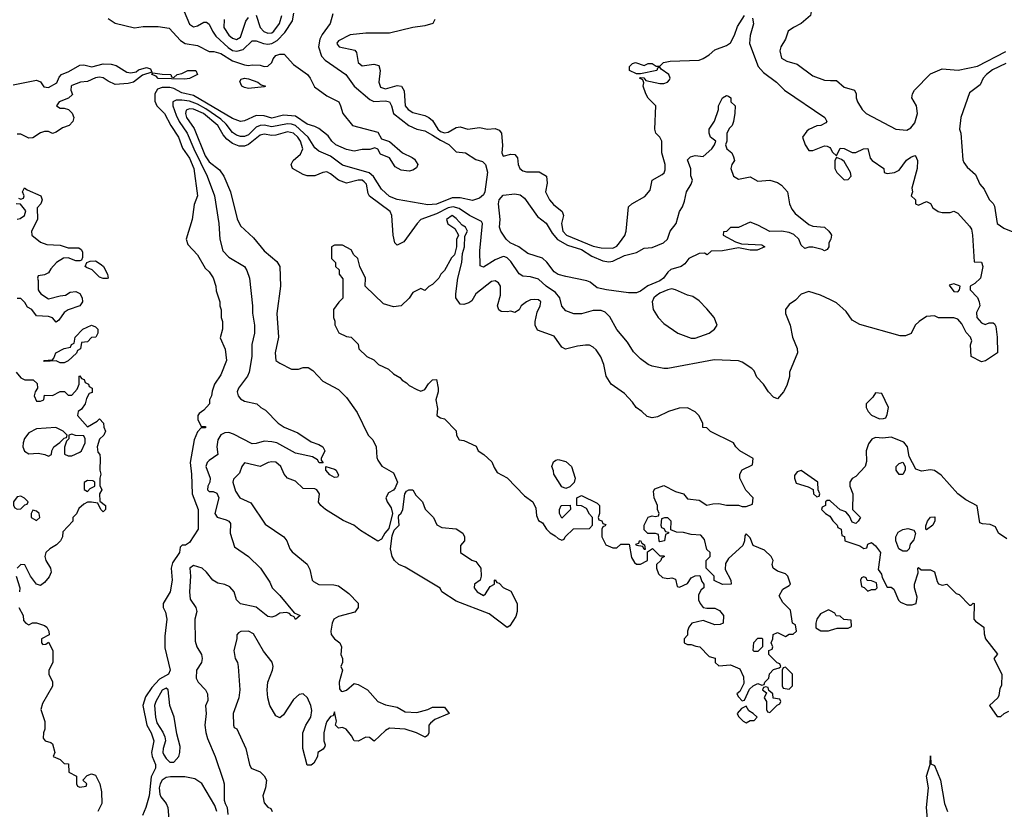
# Model space of a CAD drawing. Header units: inches. Extents: x 2601682 to 2755810, y 449311 to 584050.
# Tile 147 of 256: x 2605863 to 2610887, y 514201 to 518229. Entities that reach past the tile are written whole.
import ezdxf

# ---------------------------------------------------------------- set-up
doc = ezdxf.new("R2010")
doc.units = ezdxf.units.IN
doc.header["$MEASUREMENT"] = 0
doc.layers.add('C6501', color=7, linetype='Continuous')
doc.layers.add('C6511', color=7, linetype='Continuous')

msp = doc.modelspace()

# ---------------------------------------------------------------- linework, layer by layer
at = {"layer": 'C6501', "color": 2}
for points, elevation in [([(2610000, 518358), (2609992, 518350), (2609935.3, 518304.7), (2609890, 518298), (2609874, 518290), (2609898, 518278), (2609902, 518270), (2609898, 518250), (2609850.4, 518209.6), (2609811.3, 518190), (2609784.7, 518170), (2609771.3, 518130), (2609746, 518090), (2609741, 518070), (2609750, 518032), (2609778, 518018), (2609830, 518002.8), (2609910, 517942.8), (2609970, 517921), (2610000, 517919.5)], 26), ([(2606314.4, 518234.4), (2606350.9, 518210.9), (2606450, 518187.7), (2606493.7, 518193.7), (2606570, 518194.8), (2606626.4, 518186.4), (2606683.1, 518123.1), (2606708.1, 518108.1), (2606770, 518097.3), (2606830, 518066.8), (2606853.6, 518066.4), (2606890, 518056.4), (2606950, 518019.5), (2607010, 517999.3), (2607030, 517995.5), (2607050, 517999.1), (2607090, 517997.3), (2607110, 517991), (2607130, 517991.3), (2607149.3, 518010.7), (2607156, 518030), (2607170, 518046.8), (2607190, 518053.4), (2607213.4, 518053.4), (2607259.8, 517999.8), (2607331, 517950), (2607346, 517930), (2607366.8, 517886.8), (2607430, 517840.7), (2607491, 517810), (2607501, 517790), (2607511.3, 517750), (2607562, 517690), (2607690, 517656), (2607710, 517622), (2607750, 517608.2), (2607816.3, 517550), (2607866.6, 517526.6), (2607877.6, 517517.6), (2607894.8, 517490), (2607887.5, 517472.5), (2607870, 517461.2), (2607850, 517457), (2607810, 517460.7), (2607778.4, 517478.4), (2607750, 517523.7), (2607703.6, 517543.6), (2607690, 517568.7), (2607676, 517576), (2607650, 517566), (2607610, 517566.6), (2607570, 517558), (2607530, 517566), (2607477.2, 517590), (2607456, 517610), (2607436.9, 517636.9), (2607390, 517673.3), (2607370, 517684.7), (2607330, 517695.8), (2607270, 517736), (2607210, 517741.3), (2607150, 517726), (2607110, 517738.9), (2607070, 517739.7), (2607010, 517712.7), (2606990, 517709.4), (2606950, 517724.2), (2606750, 517841.5), (2606690, 517855.6), (2606650, 517877.6), (2606630, 517883.1), (2606590, 517883.1), (2606565.9, 517874.1), (2606553.7, 517850), (2606553.7, 517813.7), (2606563, 517790), (2606601.6, 517750), (2606633.7, 517690), (2606674, 517630), (2606694.4, 517574.4), (2606730, 517522), (2606751.7, 517470), (2606770.4, 517330), (2606754.2, 517285.8), (2606743.1, 517210), (2606713.4, 517110), (2606722, 517082), (2606771, 517030), (2606810, 516962), (2606830, 516942), (2606850, 516912), (2606864.7, 516870), (2606866.4, 516846.4), (2606884.7, 516790), (2606884.7, 516770), (2606891.1, 516748.9), (2606891.3, 516710), (2606898, 516690), (2606898, 516650), (2606886.4, 516606.4), (2606911.1, 516548.9), (2606918, 516490), (2606890, 516418), (2606858, 516370), (2606845.4, 516334.6), (2606842, 516310), (2606832, 516290), (2606831.6, 516268.4), (2606803.6, 516236.4), (2606779.6, 516220.4), (2606772, 516210), (2606772, 516190), (2606790, 516154), (2606810, 516154), (2606814, 516150), (2606810, 516146), (2606790, 516146), (2606770, 516126), (2606754.4, 516085.6), (2606733.4, 515970), (2606740.7, 515910), (2606743.7, 515810), (2606773.4, 515730), (2606774.8, 515630), (2606730, 515562), (2606710, 515548.7), (2606692, 515548), (2606682, 515538), (2606678.8, 515510), (2606642.4, 515457.6), (2606635.5, 515430), (2606641, 515370), (2606630.8, 515310), (2606596, 515250), (2606596, 515230), (2606607.1, 515207.1), (2606614, 515170), (2606603.5, 515083.5), (2606604.7, 515024.7), (2606630.8, 514910), (2606622.8, 514890), (2606576.2, 514863.8), (2606537.3, 514822.7), (2606505.7, 514774.3), (2606492, 514730), (2606511.7, 514630), (2606534.4, 514590), (2606547.7, 514550), (2606536.3, 514490), (2606539.1, 514470), (2606555.5, 514430), (2606555.5, 514410), (2606534.4, 514365.6), (2606523.8, 514270), (2606506.8, 514210), (2606490, 514168.7)], 14), ([(2607461, 518259), (2607447.7, 518210), (2607406.3, 518153.7), (2607394, 518130), (2607388.2, 518090), (2607402.9, 518042.9), (2607422.6, 518022.6), (2607527.3, 517950), (2607570.6, 517890), (2607650, 517821.6), (2607670, 517812.2), (2607730, 517814.4), (2607750, 517810.5), (2607760.5, 517790), (2607770.6, 517750), (2607848.6, 517688.6), (2607890.3, 517670.3), (2607930, 517661.5), (2607970, 517640.7), (2608010, 517614.2), (2608053.1, 517593.1), (2608090, 517555.5), (2608138, 517550), (2608190, 517515.5), (2608225.5, 517505.5), (2608240.7, 517490), (2608250.3, 517450.3), (2608236.9, 517350), (2608230, 517336.2), (2608210, 517318.7), (2608173.7, 517306.3), (2608110, 517320.5), (2608070, 517319.7), (2607990, 517288.5), (2607945.1, 517285.1), (2607790, 517311.8), (2607750, 517327.6), (2607710, 517364.5), (2607668.9, 517428.9), (2607647, 517447), (2607510, 517486), (2607450, 517532.6), (2607390, 517557.6), (2607370, 517575.1), (2607334.7, 517630), (2607270, 517689.8), (2607250, 517696.8), (2607230, 517697.4), (2607150, 517682.2), (2607110, 517690.9), (2607090, 517689.8), (2607070, 517680.5), (2607030, 517642.3), (2607010, 517633.5), (2606990, 517632.4), (2606970, 517639.1), (2606950, 517653), (2606916.1, 517696.1), (2606890, 517720.7), (2606813.7, 517773.7), (2606770, 517797.2), (2606730, 517812.9), (2606690, 517818.4), (2606660.9, 517819.1), (2606644.9, 517810), (2606645.3, 517790), (2606662.3, 517742.3), (2606677.3, 517710), (2606717.6, 517650), (2606751.1, 517570), (2606820.3, 517430), (2606857.3, 517330), (2606879.1, 517190), (2606884, 517110), (2606900.4, 517050), (2606930, 517017.1), (2607010.8, 516970), (2607022.8, 516950), (2607036, 516910), (2607051, 516770), (2607051.1, 516731.1), (2607061, 516670), (2607061, 516630), (2607048.1, 516571.9), (2607048.2, 516510), (2607034.9, 516430), (2607025.5, 516410), (2606979.3, 516350), (2606973, 516330), (2606977.3, 516310), (2606990, 516294.8), (2607010, 516282.8), (2607074, 516270), (2607094, 516250), (2607116.9, 516236.9), (2607182, 516170), (2607212, 516150), (2607281.7, 516121.7), (2607350, 516074.8), (2607390, 516062), (2607410.4, 516050.4), (2607421, 516030), (2607402, 515990), (2607402, 515982), (2607412, 515968), (2607391.6, 515968.4), (2607383.1, 515983.1), (2607358, 515998), (2607270, 516018), (2607175.3, 516070), (2607150, 516076.2), (2607110, 516078), (2607070, 516066.6), (2607050, 516066), (2606954.5, 516114.5), (2606930, 516123.6), (2606910, 516121.6), (2606890, 516111.6), (2606874.4, 516085.6), (2606868.5, 516050), (2606874.8, 516010), (2606830, 515980.9), (2606819.1, 515970), (2606812.7, 515950), (2606835.5, 515890), (2606834, 515870), (2606822.8, 515850), (2606821, 515830), (2606830, 515822.8), (2606850, 515822.8), (2606870, 515814), (2606879.1, 515790), (2606859.3, 515710), (2606870.5, 515690.5), (2606917.5, 515677.5), (2606930.7, 515670.7), (2606939.3, 515659.3), (2606938, 515610), (2606959.8, 515539.8), (2607031.3, 515490), (2607091.3, 515430), (2607139.8, 515359.8), (2607152, 515330), (2607190.7, 515290.7), (2607263.6, 515203.6), (2607294, 515190), (2607270, 515168.7), (2607263.1, 515183.1), (2607248.7, 515190), (2607240.4, 515200.4), (2607225.2, 515205.2), (2607190, 515200.9), (2607170, 515187.6), (2607150, 515181.6), (2607130, 515185.1), (2607070, 515232.7), (2606990, 515249), (2606970, 515269), (2606957, 515310), (2606935.2, 515335.2), (2606910, 515347.3), (2606875.1, 515355.1), (2606849.4, 515369.4), (2606817.2, 515410), (2606794, 515430), (2606750, 515445.2), (2606731, 515430), (2606735.5, 515390), (2606730.5, 515310), (2606732.8, 515272.8), (2606762, 515230), (2606767.7, 515210), (2606757.3, 515170), (2606759.1, 515059.1), (2606766.8, 515030), (2606790.7, 514990), (2606794, 514970), (2606790.7, 514950), (2606765.5, 514910), (2606763, 514870), (2606774, 514850), (2606811, 514810), (2606821, 514790), (2606823.6, 514756.4), (2606811.3, 514728.7), (2606814, 514690), (2606807.7, 514630), (2606812.7, 514592.7), (2606821.6, 514561.6), (2606861, 514470), (2606901, 514350), (2606906, 514330), (2606907.1, 514247.1), (2606911, 514230), (2606922.8, 514210), (2606926, 514174)], 18), ([(2606703, 518270), (2606730, 518205.5), (2606750, 518192.7), (2606770, 518197.1), (2606803.3, 518216.7), (2606816.4, 518216.4), (2606830, 518206.8), (2606846.7, 518170), (2606864.7, 518144.7), (2606926.5, 518086.5), (2606950, 518071.5), (2606972.1, 518067.9), (2607003.3, 518076.7), (2607050, 518122), (2607070, 518121.6), (2607107.8, 518107.8), (2607130, 518104.9), (2607150, 518107.6), (2607177.4, 518122.6), (2607215.5, 518164.5), (2607256.1, 518223.9), (2607262.5, 518262.5)], 18), ([(2606906, 518230), (2606904.9, 518190), (2606930.6, 518150), (2606950, 518134.9), (2606970, 518128.2), (2606990, 518140.7), (2607017.7, 518222.3), (2607030, 518240.7)], 22), ([(2607070, 518251.3), (2607090.4, 518190), (2607109.2, 518169.2), (2607130, 518159.5), (2607150, 518162.6), (2607160.7, 518170), (2607188.2, 518210), (2607201.1, 518250)], 22), ([(2607982, 518230), (2607972, 518210), (2607930, 518197.2), (2607870, 518189.3), (2607750, 518160.7), (2607630, 518159.6), (2607550, 518151.8), (2607490, 518122), (2607481, 518110), (2607483.5, 518103.5), (2607494, 518090), (2607574, 518074), (2607581, 518061), (2607590.5, 518010.5), (2607610, 517994), (2607670, 518002), (2607695.2, 517995.2), (2607702, 517970), (2607696.4, 517910), (2607704.8, 517884.8), (2607730, 517875.8), (2607790, 517894), (2607810.7, 517890.7), (2607825.8, 517865.8), (2607830.4, 517790), (2607846, 517770), (2607870, 517754.9), (2607930, 517740.5), (2607950.3, 517730.3), (2607970, 517714), (2607997.6, 517670), (2608010, 517658.7), (2608030, 517652), (2608050, 517655.3), (2608090, 517678.4), (2608110, 517681.6), (2608150, 517670.7), (2608210, 517679.1), (2608250, 517670.8), (2608290, 517674), (2608310, 517664.7), (2608321, 517650), (2608327.1, 517587.1), (2608324, 517550), (2608330, 517532), (2608370, 517542.8), (2608390, 517541), (2608403.5, 517523.5), (2608407.3, 517490), (2608414.8, 517470), (2608430, 517457.3), (2608450, 517453), (2608513.4, 517453.4), (2608551.3, 517430), (2608555.3, 517395.3), (2608546.8, 517350), (2608566.8, 517310), (2608586.9, 517286.9), (2608631, 517250), (2608638.8, 517230), (2608628, 517190), (2608634.9, 517150), (2608654, 517130), (2608790, 517072.9), (2608830, 517065.7), (2608890, 517063.8), (2608910, 517074), (2608923.7, 517090), (2608951.3, 517128.7), (2608958, 517150), (2608970, 517274), (2608986, 517290), (2609052.9, 517327.1), (2609080.2, 517359.8), (2609089.5, 517410.5), (2609141.5, 517438.5), (2609152, 517448), (2609157, 517463), (2609157, 517490), (2609139.3, 517550), (2609139, 517610), (2609128.7, 517630), (2609109.3, 517649.3), (2609104, 517670), (2609109, 517790), (2609069.5, 517829.5), (2609057.2, 517850), (2609044, 517890), (2609047.3, 517907.3), (2609042, 517922), (2609026, 517930), (2609030, 517934), (2609047.3, 517932.7), (2609058, 517918), (2609130, 517902.8), (2609150, 517902.8), (2609168, 517910), (2609178, 517922), (2609182, 517930), (2609175.3, 517950), (2609136.4, 517976.4), (2609130, 517986), (2609118, 517982), (2609114, 517970), (2609030, 517953.2), (2609010, 517953.2), (2608974, 517970), (2608974, 517990), (2608990, 518006), (2609006, 518010), (2609050, 517996), (2609070, 518004.7), (2609090, 518004.7), (2609110, 517992), (2609130, 517992), (2609148, 518010), (2609182, 518018), (2609330, 518022.8), (2609350, 518031), (2609382, 518050), (2609410, 518076), (2609470, 518097.3), (2609490, 518110.7), (2609511.1, 518150), (2609524.9, 518195.1), (2609562, 518250)], 22), ([(2609602.8, 518237.2), (2609607.5, 518207.5), (2609590, 518148), (2609587.2, 518107.2), (2609630.6, 517990.6), (2609659.1, 517959.1), (2609724.7, 517910), (2609764.7, 517870), (2609971.3, 517730), (2609982, 517710), (2609976.9, 517703.1), (2609951.6, 517688.4), (2609930, 517688), (2609890, 517668), (2609879.6, 517660.4), (2609858, 517630), (2609871.3, 517590), (2609890, 517562), (2609910, 517562), (2609970, 517584.7), (2609983.6, 517583.6), (2609996.9, 517576.9), (2610000, 517571.4)], 22), ([(2605830, 517897.1), (2605950, 517921), (2605970, 517912), (2605986, 517886), (2606010, 517882.8), (2606053.1, 517906.9), (2606064.7, 517935.3), (2606076, 517950), (2606114.7, 517965.2), (2606170, 517997.1), (2606190, 517999.3), (2606232.3, 517987.7), (2606290, 518004), (2606330, 518002), (2606355.8, 517995.8), (2606410, 517962), (2606430, 517958.7), (2606457.2, 517962.8), (2606470, 517973), (2606510, 517984.7), (2606530, 517978), (2606538, 517962), (2606490, 517946), (2606444.7, 517910), (2606417.3, 517902.7), (2606350, 517898.4), (2606315.1, 517915.1), (2606290, 517933.2), (2606270, 517936), (2606250, 517933.2), (2606210, 517913.2), (2606174, 517910), (2606130, 517893.2), (2606126, 517890), (2606124.7, 517870), (2606132.7, 517847.3), (2606111.6, 517828.4), (2606064.7, 517810), (2606052, 517790), (2606070, 517778), (2606090, 517778), (2606111.6, 517771.6), (2606131.6, 517751.6), (2606138.8, 517730), (2606134.8, 517710), (2606116, 517690), (2606082.4, 517677.6), (2606050, 517655.3), (2606030.9, 517649.1), (2606010, 517659.3), (2605990, 517658), (2605970, 517652.3), (2605930, 517627), (2605910, 517625.1), (2605870, 517644.5), (2605850, 517644.5)], 10), ([(2610000, 517106), (2609992, 517090), (2609992, 517070), (2609983.6, 517056.4), (2609970, 517049), (2609957.2, 517057.2), (2609910, 517068.7), (2609890, 517068.7), (2609870, 517062), (2609850, 517078), (2609838, 517110), (2609813.2, 517133.2), (2609790, 517142.7), (2609750, 517149.3), (2609690, 517149.2), (2609630, 517181.2), (2609590, 517195.3), (2609530, 517169.2), (2609490, 517168), (2609470, 517148), (2609454, 517146), (2609452, 517130), (2609515.9, 517095.9), (2609546, 517086), (2609650, 517081), (2609664.7, 517070), (2609626.4, 517053.6), (2609590, 517052.7), (2609530, 517065.6), (2609449.3, 517049.3), (2609392, 517048), (2609371.3, 517028.7), (2609358, 517038), (2609330, 517036), (2609278, 517010), (2609256.4, 516983.6), (2609238, 516970), (2609186, 516954), (2609170, 516941.2), (2609147.7, 516910), (2609130, 516896.2), (2609068.4, 516871.6), (2609030, 516844), (2609010, 516835.3), (2608970, 516836), (2608858, 516850), (2608810, 516861.2), (2608774, 516890), (2608757.4, 516897.4), (2608650, 516918.4), (2608610, 516929.6), (2608590, 516942), (2608552.7, 516992.7), (2608530, 517012.3), (2608456.2, 517036.2), (2608409.7, 517069.8), (2608366, 517090), (2608346, 517110), (2608318, 517150), (2608312, 517170), (2608315.6, 517210), (2608306, 517290), (2608309.9, 517310.1), (2608330, 517333.4), (2608390, 517340.3), (2608416.2, 517336.2), (2608438.3, 517318.3), (2608504.9, 517224.9), (2608550.2, 517190.2), (2608579.4, 517139.4), (2608607.5, 517107.5), (2608658, 517078), (2608730, 517056.9), (2608782.2, 517022.2), (2608839.2, 516999.2), (2608870, 516993.4), (2608890, 516996.5), (2608950, 517026.4), (2609010, 517040.7), (2609050, 517062.8), (2609090, 517066), (2609148.7, 517090), (2609169.2, 517110), (2609182.7, 517150), (2609213.2, 517190), (2609229, 517250), (2609245.2, 517274.8), (2609256, 517304), (2609266, 517350), (2609289, 517390), (2609295.3, 517410), (2609288.4, 517431.6), (2609287.3, 517467.3), (2609270, 517514), (2609286, 517530), (2609310, 517536), (2609350, 517531.3), (2609395.3, 517570), (2609408.7, 517590), (2609415.3, 517610), (2609388.7, 517630), (2609382, 517650), (2609382, 517670), (2609409.1, 517710.9), (2609428.7, 517770), (2609428.7, 517790), (2609448.7, 517830), (2609470, 517842), (2609479.6, 517839.6), (2609492, 517830), (2609492, 517810), (2609514, 517790), (2609512.7, 517752.7), (2609504.7, 517710), (2609498, 517690), (2609484.5, 517675.5), (2609471, 517650), (2609470.7, 517609.3), (2609464.7, 517590), (2609471.3, 517570), (2609496, 517550), (2609506, 517530), (2609510.7, 517510), (2609496, 517490), (2609491, 517470), (2609506, 517430), (2609530, 517416), (2609590, 517426.8), (2609630, 517404.7), (2609690, 517410.8), (2609730, 517398), (2609750, 517384.7), (2609781, 517350), (2609790.8, 517290), (2609802.5, 517262.5), (2609819.8, 517239.8), (2609890, 517184.7), (2609910, 517176), (2609970, 517171), (2609992, 517150), (2610000, 517137.4)], 18), ([(2610000, 516799.7), (2609950, 516824), (2609890, 516842), (2609850, 516828), (2609822, 516798), (2609790, 516775.3), (2609771.3, 516750), (2609771.3, 516730), (2609794.8, 516670), (2609806, 516610), (2609830.9, 516550.9), (2609831, 516530), (2609791.3, 516430), (2609790.9, 516409.1), (2609778, 516362), (2609761, 516330), (2609730, 516295.3), (2609710, 516304), (2609684, 516330), (2609659, 516370), (2609624.7, 516404.7), (2609610, 516438), (2609598, 516450), (2609550, 516482), (2609530, 516489), (2609407.1, 516492.9), (2609170, 516449), (2609149.1, 516449.1), (2609090, 516461.2), (2609069.5, 516469.5), (2609030, 516499), (2608994.8, 516534.8), (2608964.1, 516584.1), (2608910, 516649), (2608873.8, 516713.8), (2608850, 516737.2), (2608830, 516746), (2608790, 516746), (2608730, 516729.2), (2608690, 516729), (2608650, 516744), (2608630, 516768), (2608618.4, 516810), (2608597.2, 516837.3), (2608549.3, 516870), (2608510, 516905.2), (2608470, 516917.2), (2608430, 516921.2), (2608412.1, 516932.1), (2608370, 516995.3), (2608350, 517014), (2608338.6, 517018.6), (2608330, 517021.2), (2608290, 517003.6), (2608230, 516966.6), (2608212.9, 516972.9), (2608211.2, 517050), (2608225.2, 517190), (2608218.9, 517198.9), (2608157.6, 517230), (2608106.4, 517266.4), (2608074.5, 517274.5), (2608050, 517268.9), (2607990, 517239.1), (2607910.7, 517209.3), (2607891.3, 517190), (2607823.6, 517096.4), (2607790, 517078), (2607778, 517090), (2607769.1, 517129.1), (2607762, 517230), (2607754, 517250), (2607648.3, 517328.3), (2607641.7, 517341.7), (2607632.6, 517390), (2607621.5, 517401.5), (2607610, 517409.6), (2607590, 517411.1), (2607530, 517395.6), (2607490, 517409.6), (2607450, 517442), (2607430, 517452.3), (2607410, 517449.2), (2607370, 517432.7), (2607330, 517433.2), (2607310, 517439.3), (2607255.3, 517470), (2607248.7, 517490), (2607259, 517510), (2607296.3, 517543.7), (2607307.8, 517570), (2607296, 517610), (2607282.6, 517630), (2607260.7, 517650), (2607230, 517657.6), (2607170, 517640.4), (2607150, 517638.5), (2607110, 517644.4), (2607090, 517639.1), (2607030, 517592.3), (2607010, 517583.1), (2606983.1, 517583.1), (2606950, 517596.9), (2606919.6, 517619.6), (2606901.3, 517641.3), (2606873.7, 517690), (2606800.5, 517750), (2606750, 517772.8), (2606730, 517773.7), (2606712.8, 517767.2), (2606708.9, 517750), (2606715.3, 517730), (2606753.3, 517673.3), (2606810, 517534.9), (2606830, 517503.1), (2606883.6, 517463.6), (2606904.9, 517430), (2606938.4, 517350), (2606972.7, 517212.7), (2606990, 517178), (2607055.9, 517115.9), (2607111, 517050), (2607175.9, 516995.9), (2607191, 516970), (2607194, 516870), (2607175.5, 516730), (2607184, 516610), (2607167.3, 516530), (2607170.8, 516490.8), (2607190, 516476), (2607250, 516446), (2607286.4, 516446.4), (2607310, 516454.8), (2607334.4, 516454.4), (2607358.5, 516438.5), (2607410, 516384.7), (2607490, 516342), (2607530, 516302), (2607585.4, 516225.4), (2607642, 516110), (2607665.4, 516085.4), (2607682, 516050), (2607685.4, 515994.6), (2607690, 515982), (2607710.9, 515950.9), (2607770, 515918), (2607790.9, 515869.1), (2607779.8, 515840.2), (2607770, 515828), (2607745.4, 515814.6), (2607732, 515790), (2607738, 515770), (2607758, 515738), (2607766, 515710), (2607746, 515634), (2607726.8, 515610), (2607710, 515578), (2607690, 515568), (2607602.7, 515622.7), (2607568, 515650), (2607514.5, 515674.5), (2607424, 515730), (2607399, 515750), (2607387.2, 515767.2), (2607392.7, 515810), (2607379, 515830), (2607370, 515835.1), (2607310, 515838), (2607270, 515874.5), (2607229.7, 515889.7), (2607212.3, 515910), (2607195.1, 515950), (2607170, 515971.6), (2607150, 515974), (2607130.4, 515969.6), (2607090, 515949.6), (2607010, 515969), (2606997.3, 515950), (2606984.4, 515915.6), (2606954.8, 515885.2), (2606950.9, 515869.1), (2606963.9, 515823.9), (2606987.3, 515790), (2607043.5, 515763.5), (2607115.3, 515655.3), (2607211, 515590), (2607226, 515570), (2607241, 515530), (2607253.7, 515513.7), (2607330.6, 515450.6), (2607343.5, 515423.5), (2607356, 515370), (2607362.5, 515362.5), (2607390, 515347.3), (2607466.4, 515346.4), (2607490, 515341), (2607542, 515302), (2607590, 515252), (2607590.5, 515229.5), (2607573.7, 515206.3), (2607490, 515184.5), (2607466.8, 515170), (2607458, 515150), (2607450.5, 515110), (2607453.2, 515093.2), (2607470.4, 515070.4), (2607496, 515050), (2607504.7, 515030), (2607502, 514990), (2607510.7, 514970.7), (2607510.8, 514950), (2607502, 514930), (2607510.8, 514910), (2607493.4, 514850), (2607495.3, 514815.3), (2607503.5, 514803.5), (2607510, 514801), (2607531.3, 514808.7), (2607570, 514842), (2607590, 514838), (2607638, 514810), (2607691.3, 514750), (2607730, 514734), (2607790, 514721), (2607830, 514697.3), (2607890, 514694.8), (2607946, 514710), (2607970, 514722), (2608030, 514722), (2608054, 514690), (2607982, 514658), (2607959.8, 514640.2), (2607951.3, 514630), (2607951.1, 514588.9), (2607943.6, 514576.4), (2607931.6, 514568.4), (2607888, 514590), (2607830, 514609), (2607750, 514614), (2607730, 514602), (2607671.6, 514548.4), (2607647.3, 514567.3), (2607630, 514568), (2607590, 514548), (2607569.2, 514549.2), (2607555.5, 514575.5), (2607529.3, 514609.3), (2607510, 514617.2), (2607490, 514615.3), (2607475.3, 514630), (2607479, 514650), (2607470, 514698), (2607462, 514678), (2607450, 514674), (2607430, 514648), (2607425.2, 514634.8), (2607414.8, 514590), (2607416, 514550), (2607422, 514530), (2607419.6, 514520.4), (2607412, 514508), (2607384.7, 514490), (2607382, 514470), (2607363.6, 514436.4), (2607350, 514426), (2607330, 514426), (2607308.7, 514510), (2607308.7, 514590), (2607324, 514630), (2607349.3, 514670), (2607354.5, 514705.5), (2607349.5, 514730), (2607332, 514770), (2607310, 514789.3), (2607290, 514786.6), (2607259.9, 514760.1), (2607210, 514682), (2607190, 514668), (2607170, 514678), (2607139, 514730), (2607129.1, 514769.1), (2607125.2, 514810), (2607129.2, 514850), (2607152.7, 514910), (2607156, 514930), (2607151.9, 514951.9), (2607106.8, 515006.8), (2607056.5, 515096.5), (2607030, 515108.7), (2606991.6, 515108.4), (2606979.6, 515100.4), (2606972, 515090), (2606971.3, 515070), (2606956, 515010), (2606962.8, 514970), (2606974, 514950), (2606977.3, 514930), (2606986.8, 514810), (2606981, 514770), (2606952, 514690), (2606954, 514630), (2606958, 514618), (2606971.6, 514611.6), (2607018, 514510), (2607036, 514430), (2607044.7, 514410), (2607091, 514391), (2607111.1, 514371.1), (2607122, 514350), (2607118, 514310), (2607104.7, 514270), (2607110, 514234), (2607130, 514212), (2607144.7, 514204.7), (2607152, 514190)], 22), ([(2605858, 517318), (2605870, 517314), (2605882, 517318), (2605886, 517330), (2605878, 517350), (2605888, 517372), (2605901, 517361), (2605970.5, 517330.5), (2605978, 517310), (2605970.9, 517289.1), (2605952, 517270), (2605954.8, 517210), (2605922.8, 517150), (2605926, 517130), (2605970, 517094.8), (2606002.5, 517082.5), (2606070, 517078.8), (2606110, 517064.7), (2606164.7, 517064.7), (2606176.9, 517056.9), (2606184.7, 517044.7), (2606184.7, 517015.3), (2606178, 517002), (2606170, 516998), (2606150, 516999), (2606110, 517014), (2606087.1, 517012.9), (2606051.3, 516990), (2606022, 516958), (2606010, 516938), (2605990, 516928), (2605958, 516922), (2605954, 516910), (2605958, 516898), (2605958, 516850), (2605962, 516842), (2605972, 516830), (2606010, 516804.7), (2606070, 516821), (2606096.4, 516823.6), (2606120.4, 516839.6), (2606150, 516842), (2606170, 516832), (2606182, 516810), (2606184.7, 516790), (2606170.9, 516769.1), (2606110, 516748.7), (2606090, 516735.3), (2606063.6, 516696.4), (2606050, 516686), (2606030, 516708), (2606010, 516715.3), (2605950, 516718), (2605926, 516750), (2605903.1, 516763.1), (2605890, 516786), (2605870, 516806), (2605850, 516806)], 10), ([(2605850, 517210.8), (2605865.2, 517214.8), (2605888, 517230), (2605894, 517254), (2605868, 517288), (2605846, 517290)], 10), ([(2605844.7, 516430), (2605870, 516402), (2605890, 516392), (2605931.6, 516391.6), (2605952.7, 516372.7), (2605954, 516350), (2605942, 516330), (2605938, 516310), (2605950, 516282), (2605970, 516282), (2605986, 516290), (2605990, 516314), (2606030, 516312), (2606070, 516332), (2606091.6, 516331.6), (2606110, 516314), (2606130, 516314), (2606156.4, 516343.6), (2606166, 516370), (2606166, 516410), (2606170, 516412), (2606178, 516398), (2606192.7, 516392.7), (2606198, 516378), (2606214, 516370), (2606218, 516358), (2606234, 516350), (2606232.7, 516327.3), (2606218, 516322), (2606203.6, 516296.4), (2606198, 516270), (2606178, 516242), (2606162, 516230), (2606158, 516210), (2606210, 516152), (2606259, 516181), (2606270, 516192), (2606291.3, 516170), (2606292, 516150), (2606302, 516130), (2606292, 516110), (2606271.1, 516088.9), (2606258, 516050), (2606262, 516022), (2606272, 516010), (2606274, 515990), (2606272, 515930), (2606278, 515910), (2606272, 515890), (2606272.7, 515852.7), (2606282, 515830), (2606271.3, 515810), (2606272, 515772), (2606302, 515750), (2606302, 515730), (2606290, 515718), (2606278, 515730), (2606262, 515762), (2606230, 515768), (2606210, 515768), (2606190, 515758), (2606165.4, 515734.6), (2606152.7, 515707.3), (2606134, 515690), (2606134, 515670), (2606083.6, 515616.4), (2606082, 515590), (2606072, 515570), (2606052, 515550), (2606018, 515530), (2605996, 515510), (2605991, 515490), (2605996, 515470), (2606021, 515430), (2606024.7, 515410), (2606013.7, 515386.3), (2605990, 515358), (2605970, 515342), (2605948.7, 515350), (2605919, 515390), (2605890, 515448), (2605870, 515448.7), (2605851.3, 515430)], 10), ([(2610000, 515773.2), (2609996.4, 515776.4), (2609983.6, 515776.4), (2609974, 515770), (2609974, 515750), (2609958, 515742), (2609954, 515730), (2609974, 515710), (2609996.9, 515696.9), (2610000, 515691.5)], 26), ([(2605846, 515390), (2605864.7, 515330), (2605862, 515310)], 10), ([(2605858.8, 515230), (2605881, 515190), (2605883.6, 515163.6), (2605894, 515150), (2605910, 515142), (2605928.7, 515151.3), (2605950, 515151.3), (2605990, 515138), (2606002, 515130), (2606012, 515110), (2606014, 515090), (2605974, 515070), (2605974, 515050), (2605982, 515042), (2605996.4, 515043.6), (2606010, 515054), (2606032, 515010), (2606032, 514950), (2606012, 514910), (2606012, 514890), (2606031.1, 514851.1), (2606030.9, 514829.1), (2605979.8, 514740.2), (2605971.3, 514710), (2605991.1, 514648.9), (2605992, 514610), (2605984.7, 514590), (2605983.6, 514563.6), (2605994, 514550), (2606022, 514542), (2606030, 514534), (2606042, 514490), (2606034, 514470), (2606070, 514454), (2606090, 514434), (2606112.7, 514432.7), (2606114, 514390), (2606154, 514370), (2606154, 514330), (2606158, 514318), (2606170, 514314), (2606202, 514318), (2606206, 514330), (2606186, 514350), (2606207.3, 514372.7), (2606230, 514382), (2606250, 514374), (2606272, 514330), (2606281, 514290), (2606282, 514230), (2606262, 514190)], 10), ([(2610000, 515213), (2609990, 515218), (2609950, 515198), (2609931.3, 515170), (2609924.7, 515150), (2609926, 515126), (2609951.6, 515111.6), (2609990, 515111.3), (2610000, 515114.5)], 26), ([(2606870, 514189.2), (2606859.6, 514219.6), (2606792.8, 514332.8), (2606756.4, 514356.4), (2606705.9, 514365.9), (2606633.1, 514366.9), (2606610, 514362.4), (2606590.6, 514350), (2606579.5, 514330), (2606575.6, 514310), (2606578.2, 514278.2), (2606583.4, 514263.4), (2606610.4, 514230), (2606619.3, 514210), (2606626, 514130)], 18)]:
    msp.add_lwpolyline(points, dxfattribs=dict(at, elevation=elevation))
for points, elevation in [([(2606705.8, 517925.8), (2606570, 517929.7), (2606560.4, 517940.4), (2606538, 517950), (2606542, 517958), (2606590, 517950.4), (2606634, 517950), (2606638, 517938), (2606650, 517934), (2606666, 517950), (2606690, 517954), (2606722, 517970), (2606762, 517970), (2606771, 517950), (2606730, 517929.7)], 10), ([(2607030, 517878.3), (2607010, 517882.6), (2606997, 517890), (2606986.6, 517913.4), (2606994.2, 517925.8), (2607010, 517930.3), (2607030, 517927.2), (2607078.8, 517910), (2607095.9, 517895.9), (2607118, 517890), (2607110, 517886)], 10), ([(2608070, 517229.2), (2608040.7, 517210), (2608047.5, 517187.5), (2608083.6, 517163.6), (2608102, 517130), (2608092.7, 517107.3), (2608092, 517070), (2608082, 517030), (2608066.4, 517013.6), (2608030.9, 516949.1), (2608012, 516930), (2608002, 516910), (2607970, 516878), (2607951.6, 516868.4), (2607930, 516848), (2607910, 516858), (2607870, 516838), (2607851.1, 516808.9), (2607810, 516768.7), (2607770, 516764), (2607719, 516779), (2607626, 516870), (2607628, 516910), (2607598, 516970), (2607588, 517010), (2607568.7, 517028.7), (2607554.6, 517054.6), (2607510, 517078), (2607470, 517078), (2607454, 517070), (2607454, 517010), (2607474, 516990), (2607474, 516970), (2607492.7, 516952.7), (2607494, 516930), (2607512.7, 516907.3), (2607511.6, 516808.4), (2607491.6, 516788.4), (2607464.7, 516750), (2607464.7, 516710), (2607471.1, 516691.1), (2607471.6, 516671.6), (2607491.6, 516631.6), (2607530, 516612), (2607554, 516610), (2607590, 516574), (2607594, 516550), (2607634, 516510), (2607670, 516494), (2607694, 516470), (2607745.4, 516445.4), (2607770, 516422), (2607803.6, 516403.6), (2607814, 516390), (2607836.9, 516376.9), (2607850, 516362), (2607890, 516342), (2607910, 516334), (2607930, 516342), (2607950, 516372), (2607970, 516392), (2607990, 516394), (2607998.8, 516350), (2607998.8, 516330), (2607986.8, 516290), (2607995.3, 516244.7), (2607992, 516210), (2608010, 516198), (2608030, 516192), (2608090, 516132), (2608092, 516110), (2608105.4, 516085.4), (2608130, 516082), (2608192.7, 516052.7), (2608202, 516030), (2608231.1, 516011.1), (2608272.7, 515972.7), (2608283.6, 515943.6), (2608299.6, 515919.6), (2608350, 515892), (2608439.6, 515799.6), (2608482, 515770), (2608496.9, 515736.9), (2608499.6, 515699.6), (2608510, 515674), (2608530, 515662), (2608551.3, 515630), (2608570, 515611.3), (2608596, 515596), (2608610, 515582), (2608630, 515574), (2608642, 515578), (2608646, 515590), (2608688.4, 515631.6), (2608770, 515634), (2608786, 515650), (2608786, 515690), (2608770, 515706), (2608755.3, 515735.3), (2608730, 515748), (2608706, 515750), (2608706, 515790), (2608730, 515802), (2608810, 515762), (2608822, 515750), (2608822, 515710), (2608814, 515690), (2608818, 515678), (2608832.7, 515672.7), (2608838, 515658), (2608854, 515654), (2608850, 515646), (2608838, 515642), (2608834, 515630), (2608834, 515590), (2608854, 515550), (2608890, 515534), (2608910, 515534), (2608930, 515554), (2608972.7, 515552.7), (2608985.4, 515485.4), (2608999.6, 515459.6), (2609010, 515452), (2609030, 515452), (2609066, 515470), (2609066, 515514), (2609091.6, 515531.6), (2609130, 515494), (2609150, 515494), (2609154, 515490), (2609138, 515482), (2609134, 515470), (2609112, 515450), (2609112, 515430), (2609122, 515402), (2609143.6, 515383.6), (2609170, 515378), (2609190, 515382), (2609210, 515374), (2609218, 515338), (2609230, 515334), (2609270, 515352), (2609290, 515382), (2609310, 515392), (2609332.7, 515392.7), (2609343.6, 515363.6), (2609354, 515350), (2609354, 515330), (2609339.6, 515320.4), (2609326, 515294), (2609326.8, 515270), (2609334.8, 515250), (2609350.7, 515230.7), (2609370, 515226), (2609410, 515226), (2609434.4, 515214.4), (2609454, 515190), (2609452, 515150), (2609436.9, 515143.1), (2609410, 515142), (2609350, 515164), (2609292, 515150), (2609278, 515130), (2609271.3, 515110), (2609271.3, 515088.7), (2609254, 515070), (2609254, 515050), (2609270, 515042), (2609290, 515042), (2609312.7, 515032.7), (2609334, 515030), (2609381, 514981), (2609411.1, 514971.1), (2609412, 514950), (2609430, 514932), (2609490, 514938), (2609536.9, 514916.9), (2609556.9, 514876.9), (2609558, 514842), (2609538, 514802), (2609522, 514790), (2609530, 514774), (2609550, 514754), (2609562, 514758), (2609587.3, 514812.7), (2609606, 514830), (2609630, 514842), (2609650, 514834), (2609662, 514838), (2609666, 514850), (2609686, 514870), (2609688.9, 514891.1), (2609710, 514914), (2609738, 514922), (2609746, 514930), (2609742, 514942), (2609727.3, 514947.3), (2609686, 514990), (2609686, 515010), (2609702, 515018), (2609706, 515030), (2609698, 515050), (2609706, 515070), (2609707.3, 515092.7), (2609730, 515102), (2609770, 515082), (2609790, 515094), (2609810, 515094), (2609826, 515110), (2609822, 515142), (2609806, 515150), (2609796.4, 515216.4), (2609756.4, 515256.4), (2609738, 515290), (2609756.4, 515323.6), (2609790, 515342), (2609795.3, 515350), (2609782, 515390), (2609770, 515402), (2609730, 515415.3), (2609708, 515430), (2609702, 515450), (2609708, 515470), (2609698, 515490), (2609663.1, 515523.1), (2609606, 515546), (2609590, 515586), (2609570, 515606), (2609563.6, 515596.4), (2609562, 515570), (2609552.7, 515547.3), (2609479.6, 515480.4), (2609464.7, 515455.3), (2609463.6, 515423.6), (2609492, 515370), (2609494, 515350), (2609450, 515348), (2609407.3, 515367.3), (2609406, 515390), (2609366, 515430), (2609366, 515470), (2609386, 515490), (2609386, 515510), (2609370, 515526), (2609357.2, 515577.2), (2609339, 515599), (2609290, 515602), (2609250, 515613.2), (2609215.3, 515615.3), (2609186, 515626), (2609188, 515670), (2609170, 515688), (2609152.7, 515687.3), (2609138, 515682), (2609134, 515650), (2609138, 515638), (2609150, 515634), (2609158, 515618), (2609174, 515614), (2609174, 515610), (2609158, 515602), (2609154, 515570), (2609130, 515566), (2609126, 515570), (2609122, 515602), (2609107.3, 515607.3), (2609068.4, 515608.4), (2609050, 515626), (2609048.7, 515650), (2609070, 515691.3), (2609090, 515698), (2609106, 515694), (2609122, 515698), (2609126, 515710), (2609118, 515730), (2609118, 515750), (2609101.2, 515790), (2609096.4, 515823.6), (2609104, 515836), (2609150, 515852), (2609210, 515822), (2609250.7, 515810.7), (2609270, 515784.7), (2609330, 515778), (2609370, 515752), (2609400.2, 515759.8), (2609430, 515761), (2609470, 515752), (2609530, 515752), (2609550, 515744.7), (2609570, 515744.7), (2609602, 515758), (2609606, 515790), (2609568.4, 515828.4), (2609538, 515890), (2609538, 515910), (2609550, 515932), (2609602, 515958), (2609606, 515990), (2609538, 516030), (2609518, 516050), (2609506, 516070), (2609388.4, 516128.4), (2609370, 516146), (2609348.9, 516148.9), (2609348, 516170), (2609328, 516210), (2609310, 516228), (2609270, 516248), (2609227.3, 516247.3), (2609174, 516230), (2609116.9, 516203.1), (2609090, 516198), (2609064.7, 516204.7), (2609038, 516230), (2609008, 516250), (2608990, 516278), (2608950, 516322), (2608882, 516370), (2608855.3, 516410), (2608844, 516470), (2608829.1, 516509.1), (2608804.7, 516544.7), (2608790, 516558), (2608770, 516568.7), (2608750, 516568.7), (2608710, 516564), (2608648.9, 516548.9), (2608630, 516558), (2608590, 516614), (2608505.6, 516645.6), (2608494, 516670), (2608493.2, 516690), (2608503.2, 516736.8), (2608519, 516770), (2608522, 516790), (2608510, 516799), (2608490, 516802), (2608470, 516799), (2608450, 516789), (2608422, 516770), (2608411.1, 516748.9), (2608390, 516735.3), (2608370, 516742), (2608350, 516738), (2608320.4, 516740.4), (2608308.4, 516748.4), (2608302, 516770), (2608316.5, 516823.5), (2608317.2, 516870), (2608306.3, 516886.3), (2608290, 516897.2), (2608270, 516893.2), (2608191, 516830), (2608170, 516795.3), (2608155.3, 516784.7), (2608130, 516775.3), (2608110, 516778), (2608089.4, 516809.4), (2608089.3, 516830.7), (2608099, 516910), (2608119, 516990), (2608123.1, 517036.9), (2608132.7, 517070), (2608135.3, 517124.7), (2608148, 517150), (2608138, 517170), (2608120.2, 517180.2), (2608090, 517215.1)], 26), ([(2606290, 516908), (2606270, 516915.3), (2606233.2, 516953.2), (2606204.7, 516964.7), (2606198, 516970), (2606206, 516990), (2606223.1, 516996.9), (2606250, 516998), (2606279.8, 516979.8), (2606290.7, 516970.7), (2606312, 516930), (2606314, 516910), (2606310, 516908)], 10), ([(2609190, 516855.1), (2609170, 516851.3), (2609130, 516834.3), (2609110, 516820.7), (2609099.3, 516810), (2609090.4, 516790), (2609095.3, 516750), (2609121.3, 516710), (2609150, 516678.4), (2609221, 516630), (2609290, 516604.9), (2609310, 516604.9), (2609382, 516630), (2609408.7, 516650), (2609422, 516670), (2609406.6, 516710), (2609370, 516753.2), (2609330, 516795.3), (2609297.5, 516817.5), (2609270, 516823.7), (2609210, 516851.6)], 22), ([(2606070, 516478), (2606050, 516488), (2605990, 516486), (2605986, 516490), (2606030, 516494), (2606038, 516502), (2606048, 516530), (2606090, 516552), (2606122, 516558), (2606127.3, 516572.7), (2606142, 516578), (2606146, 516610), (2606186, 516650), (2606230, 516671.3), (2606250, 516662), (2606262, 516650), (2606262, 516630), (2606251.1, 516608.9), (2606230, 516608), (2606210, 516586), (2606178, 516582), (2606174, 516550), (2606158, 516542), (2606152.7, 516527.3), (2606110, 516488), (2606090, 516478)], 10), ([(2606048.4, 516148.4), (2605950, 516142), (2605910, 516122), (2605887.9, 516092.1), (2605880.7, 516070), (2605878.8, 516050), (2605887.5, 516027.5), (2605910, 516014.8), (2605958, 516018), (2605991.3, 516011.3), (2606010, 516002), (2606026, 516010), (2606028, 516030), (2606038, 516050), (2606068.4, 516071.6), (2606090, 516094), (2606102, 516098), (2606106, 516110), (2606086, 516130)], 10), ([(2606130, 516115.3), (2606114, 516110), (2606114, 516090), (2606102, 516078), (2606092.7, 516047.3), (2606092.7, 516012.7), (2606110, 516004.7), (2606130, 516004.7), (2606170, 516022), (2606178, 516030), (2606198, 516070), (2606198, 516090), (2606190, 516106), (2606148, 516108)], 10), ([(2608650, 515838), (2608630, 515846), (2608588, 515910), (2608587.3, 515927.3), (2608578, 515950), (2608587.3, 515972.7), (2608598, 515982), (2608610, 515984.7), (2608650, 515974.8), (2608678, 515950), (2608698, 515890), (2608691.6, 515868.4), (2608670, 515846)], 26), ([(2607470, 515893.2), (2607446.2, 515906.2), (2607425.2, 515930), (2607426, 515950), (2607470, 515936.3), (2607478.8, 515930), (2607490, 515906), (2607484.7, 515895.3)], 18), ([(2609850, 515928.7), (2609830, 515922), (2609816.9, 515903.1), (2609816, 515890), (2609824.9, 515864.9), (2609886.4, 515846.4), (2609912, 515832), (2609914, 515810), (2609930, 515794), (2609942, 515798), (2609946, 515810), (2609938, 515830), (2609935.3, 515870)], 26), ([(2606210, 515878), (2606192.7, 515867.3), (2606192.7, 515832.7), (2606210, 515822), (2606223.1, 515836.9), (2606246, 515850), (2606246, 515870), (2606236.4, 515876.4)], 10), ([(2608230, 515292), (2608240.4, 515299.6), (2608263.1, 515336.9), (2608286, 515350), (2608286, 515370), (2608290, 515372), (2608298, 515358), (2608310, 515354), (2608330, 515332), (2608370, 515314), (2608402, 515250), (2608402, 515210), (2608395.3, 515184.7), (2608363.6, 515136.4), (2608350, 515128), (2608258, 515198), (2608090, 515262), (2608018, 515310), (2608008.7, 515328.7), (2607830, 515435.3), (2607798, 515450), (2607775.3, 515470), (2607764, 515490), (2607756, 515530), (2607763.7, 515596.3), (2607774.8, 515625.2), (2607799, 515650), (2607795.3, 515690), (2607798, 515702), (2607810, 515712), (2607819, 515730), (2607829.1, 515810.9), (2607836.4, 515823.6), (2607848.9, 515831.1), (2607870, 515831.3), (2607884, 515804), (2607918, 515770), (2607931.6, 515731.6), (2607974, 515690), (2607991.6, 515651.6), (2608018, 515638), (2608090.7, 515630.7), (2608124.7, 515610), (2608132, 515590), (2608132, 515570), (2608112.7, 515547.3), (2608112, 515510), (2608170, 515471.3), (2608190, 515464.7), (2608216, 515430), (2608218, 515390), (2608212, 515370), (2608184.7, 515350), (2608182.8, 515330), (2608198, 515310)], 22), ([(2605870, 515798), (2605850, 515795.3), (2605831.3, 515770), (2605831.3, 515750), (2605838, 515738), (2605850, 515731.3), (2605870, 515734), (2605890, 515754), (2605902, 515758), (2605906, 515770), (2605888.4, 515788.4)], 10), ([(2605930, 515726), (2605922, 515710), (2605922, 515690), (2605950, 515674), (2605966, 515690), (2605962, 515710), (2605950, 515722)], 10), ([(2608630, 515686), (2608618, 515710), (2608618, 515730), (2608626, 515750), (2608672.7, 515752.7), (2608674, 515730)], 26), ([(2609050, 515526), (2609042, 515542), (2609010, 515546), (2609007.3, 515552.7), (2609022, 515558), (2609026, 515570), (2609031.6, 515571.6), (2609038, 515558), (2609052, 515550), (2609054, 515526)], 26), ([(2609610, 515006), (2609606, 515010), (2609608.9, 515051.1), (2609630, 515074), (2609650, 515074), (2609654, 515070), (2609654, 515030), (2609630, 515006)], 26), ([(2609770, 514926), (2609758, 514922), (2609754, 514910), (2609754, 514830), (2609758, 514818), (2609790, 514814), (2609806, 514830), (2609806, 514890)], 26), ([(2606610, 514819.3), (2606590, 514809), (2606557.6, 514750), (2606552, 514730), (2606555.6, 514670), (2606562.4, 514642.4), (2606594.2, 514594.2), (2606604.6, 514570), (2606607.4, 514550), (2606594.9, 514510), (2606594, 514490), (2606598.6, 514478.6), (2606610, 514459.5), (2606630, 514441.6), (2606650, 514441.6), (2606675.8, 514470), (2606681.1, 514490), (2606681.4, 514521.5), (2606665.7, 514585.7), (2606652.2, 514670), (2606629.6, 514730.4), (2606621.2, 514810)], 18), ([(2609670, 514826), (2609658, 514822), (2609654, 514810), (2609674, 514794), (2609662, 514770), (2609674, 514750), (2609674, 514710), (2609678, 514698), (2609690, 514694), (2609727.3, 514732.7), (2609742, 514738), (2609746, 514750), (2609742, 514762), (2609707.3, 514767.3), (2609706, 514790), (2609686, 514806), (2609682, 514822)], 26), ([(2609570, 514726), (2609545.4, 514714.6), (2609524.7, 514690), (2609530, 514674), (2609554, 514650), (2609570, 514642), (2609590, 514654), (2609610, 514654), (2609626, 514670), (2609606, 514690), (2609583.1, 514703.1)], 26)]:
    msp.add_lwpolyline(points, close=True, dxfattribs=dict(at, elevation=elevation))
at = {"layer": 'C6511', "color": 2}
for points, elevation in [([(2610000, 517919.5), (2610030, 517918), (2610070, 517884.7), (2610122, 517870), (2610131.1, 517851.1), (2610131.3, 517830), (2610138, 517810), (2610162, 517770), (2610182, 517750), (2610334, 517670), (2610390, 517664.7), (2610410, 517678), (2610430, 517702), (2610444, 517750), (2610439, 517790), (2610415.3, 517830), (2610418, 517850), (2610428, 517870), (2610510, 517952), (2610570, 517978), (2610650.8, 517970.8), (2610750, 517992.7), (2610894, 518066)], 26), ([(2610895.1, 518004.9), (2610826.9, 517973.1), (2610796, 517950), (2610778.8, 517930), (2610764, 517896), (2610710, 517855.3), (2610664.7, 517730), (2610658, 517670), (2610666, 517650), (2610674.8, 517514.8), (2610679.8, 517499.8), (2610696.8, 517476.8), (2610739.9, 517439.9), (2610762.8, 517390), (2610784.5, 517364.5), (2610810, 517312), (2610830.9, 517290.9), (2610837.3, 517277.3), (2610851.3, 517190), (2610884.9, 517164.9), (2610930, 517146)], 26), ([(2610000, 517571.4), (2610010, 517554), (2610030, 517534), (2610050, 517574), (2610070, 517572), (2610110, 517552), (2610130, 517552), (2610169, 517571), (2610190, 517572), (2610202, 517522), (2610212, 517510), (2610272, 517470), (2610274, 517450), (2610290, 517444.7), (2610326, 517450), (2610350, 517461), (2610387.7, 517512.3), (2610410, 517527.3), (2610430, 517536), (2610433.7, 517533.7), (2610444, 517510), (2610441.6, 517470), (2610416, 517370), (2610418, 517350), (2610412, 517330), (2610434, 517310), (2610434, 517290), (2610450, 517282), (2610490, 517302), (2610510, 517292), (2610522, 517270), (2610550, 517251.3), (2610570, 517244.7), (2610610, 517244.7), (2610630, 517252), (2610650, 517242), (2610710, 517176), (2610719.5, 517159.5), (2610725.5, 517130), (2610734, 516994), (2610770, 516991.3), (2610778, 516970), (2610764.7, 516910), (2610736.8, 516883.2), (2610712, 516870), (2610712, 516850), (2610750, 516811.3), (2610758, 516790), (2610762, 516770), (2610745.4, 516734.6), (2610746, 516710), (2610770, 516682), (2610790, 516674), (2610810, 516682), (2610830, 516682), (2610836.9, 516676.9), (2610843.6, 516663.6), (2610851.3, 516608.7), (2610852, 516530), (2610790.9, 516489.1), (2610770, 516484), (2610718, 516510), (2610715.3, 516570), (2610722, 516590), (2610715.3, 516610), (2610692.7, 516632.7), (2610670, 516678), (2610650, 516702), (2610630, 516708.7), (2610551.6, 516708.4), (2610530, 516718), (2610490, 516715.3), (2610452, 516690), (2610432, 516670), (2610411.3, 516628.7), (2610383.6, 516616.4), (2610356.4, 516616.4), (2610150, 516674), (2610110, 516695.3), (2610079.6, 516739.6), (2610030, 516785.2), (2610000, 516799.7)], 22), ([(2610000, 517137.4), (2610004.7, 517130), (2610002, 517110), (2610000, 517106)], 18), ([(2610900.4, 515580.4), (2610858, 515610), (2610842, 515642), (2610814, 515654), (2610776.4, 515656.4), (2610762, 515662), (2610748, 515748), (2610690, 515779), (2610649.6, 515809.6), (2610565.4, 515905.4), (2610530, 515929.3), (2610510, 515933.2), (2610465.2, 515925.2), (2610436.4, 515936.4), (2610401.2, 516001.2), (2610393.2, 516050), (2610374.2, 516074.2), (2610310, 516099), (2610266.4, 516093.6), (2610230, 516097), (2610210.4, 516089.6), (2610194.4, 516065.6), (2610182, 516030), (2610184.5, 515975.5), (2610177.3, 515950), (2610130, 515898), (2610110, 515888), (2610098, 515870), (2610098, 515850), (2610114, 515810), (2610112, 515730), (2610154, 515690), (2610142, 515670), (2610130, 515658), (2610110, 515666), (2610096.4, 515696.4), (2610079, 515719), (2610049, 515729), (2610000, 515773.2)], 26), ([(2610000, 515691.5), (2610011.6, 515671.6), (2610034, 515650), (2610038, 515638), (2610054, 515630), (2610058, 515598), (2610071.6, 515591.6), (2610074, 515570), (2610150, 515544.7), (2610170, 515532), (2610186, 515534), (2610190, 515554), (2610210, 515562), (2610230, 515544.7), (2610254.8, 515510), (2610243.6, 515423.6), (2610259.6, 515399.6), (2610263.6, 515383.6), (2610290, 515334), (2610310, 515334), (2610323.6, 515323.6), (2610347.3, 515267.3), (2610357.3, 515257.3), (2610390, 515244), (2610416.5, 515243.5), (2610438, 515250), (2610443.1, 515283.1), (2610428, 515330), (2610428, 515350), (2610447.3, 515407.3), (2610446, 515430), (2610450, 515434), (2610462, 515422), (2610510, 515422), (2610530, 515411.3), (2610543.6, 515363.6), (2610551.6, 515351.6), (2610570, 515344.7), (2610594, 515350), (2610641, 515301), (2610656, 515296), (2610710, 515242), (2610718, 515242), (2610728.4, 515251.6), (2610734, 515250), (2610732, 515170), (2610739.6, 515159.6), (2610782, 515130), (2610783.6, 515096.4), (2610791.3, 515070), (2610852.7, 514992.7), (2610834, 514970), (2610874, 514890), (2610872.7, 514832.7), (2610863.6, 514816.4), (2610859.6, 514780.4), (2610854, 514770), (2610812, 514730), (2610850, 514674), (2610870, 514674), (2610886, 514690), (2610910, 514702)], 26), ([(2610000, 515114.5), (2610034.6, 515125.4), (2610090, 515124.7), (2610107.3, 515132.7), (2610106, 515166), (2610068.4, 515168.4), (2610050, 515186), (2610028.4, 515188.4), (2610022, 515202), (2610000, 515213)], 26), ([(2610495.1, 514150), (2610489.3, 514210), (2610500.9, 514310), (2610489.6, 514370), (2610509.2, 514430), (2610510, 514474), (2610512.7, 514432.7), (2610530, 514424.7), (2610561.3, 514350), (2610582.4, 514230), (2610598, 514190)], 22)]:
    msp.add_lwpolyline(points, dxfattribs=dict(at, elevation=elevation))
for points, elevation in [([(2610030, 517526), (2610022, 517510), (2610022, 517470), (2610032, 517450), (2610070, 517412), (2610090, 517414), (2610106, 517430), (2610102, 517450), (2610070, 517506), (2610056.4, 517516.4)], 22), ([(2610630, 516881.2), (2610605.4, 516874.6), (2610630, 516842.8), (2610650, 516841), (2610659, 516850), (2610662, 516870)], 22), ([(2610230, 516326), (2610216.9, 516303.1), (2610182, 516270), (2610182, 516250), (2610192, 516230), (2610210, 516212), (2610250, 516192), (2610270, 516194), (2610282, 516198), (2610290, 516214), (2610295.3, 516250), (2610262, 516322)], 26), ([(2610370, 515908.7), (2610350, 515909.2), (2610335.3, 515930), (2610335.3, 515950), (2610350, 515964.7), (2610370, 515972), (2610382, 515950), (2610382, 515930)], 26), ([(2610490, 515626), (2610486, 515630), (2610487.3, 515647.3), (2610495.3, 515670), (2610510, 515691.3), (2610532.7, 515692.7), (2610532, 515672), (2610522, 515650)], 26), ([(2610370, 515518), (2610349, 515530), (2610334, 515570), (2610332.7, 515590), (2610346.2, 515613.8), (2610370, 515627.7), (2610394, 515634), (2610424.7, 515624.7), (2610434, 515610), (2610425.4, 515574.6), (2610406.4, 515553.6), (2610402, 515530), (2610390, 515518)], 26), ([(2610170, 515386), (2610158, 515382), (2610154, 515370), (2610158, 515338), (2610172.7, 515332.7), (2610190, 515314), (2610210, 515322), (2610230, 515322), (2610238, 515330), (2610235.3, 515355.3), (2610210, 515366), (2610187.3, 515367.3), (2610182, 515382)], 26)]:
    msp.add_lwpolyline(points, close=True, dxfattribs=dict(at, elevation=elevation))

doc.saveas('drawing.dxf')
